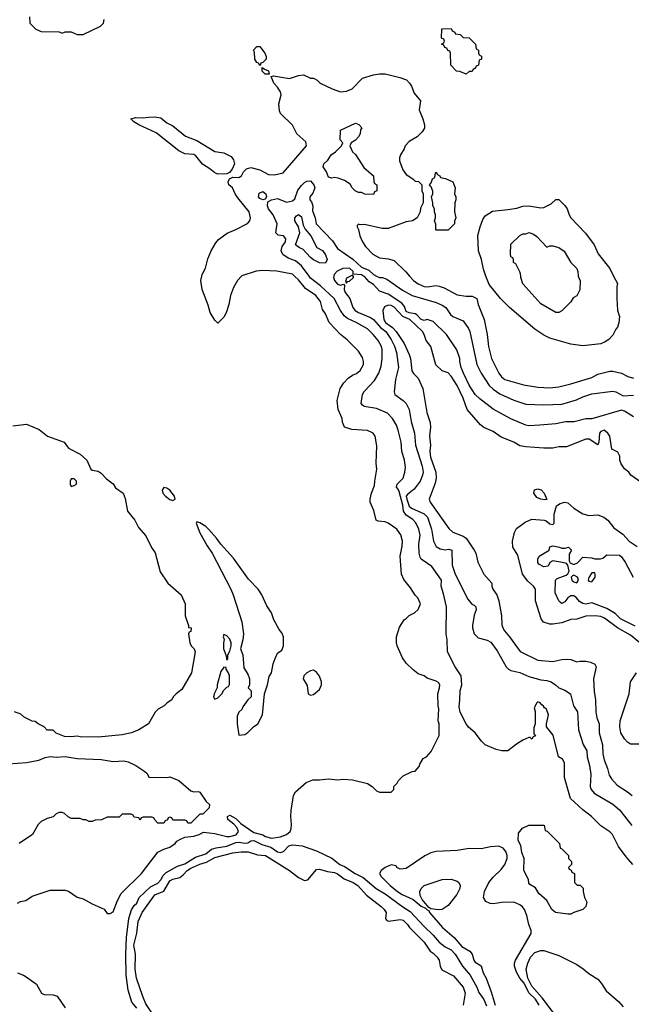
# Model space of a CAD drawing. Header units: inches. Extents: x 1793402 to 1900366, y 320852 to 470679.
# Tile 20 of 256: x 1833845 to 1837935, y 355136 to 361713. Entities that reach past the tile are written whole.
import ezdxf

# ---------------------------------------------------------------- set-up
doc = ezdxf.new("R2010")
doc.units = ezdxf.units.IN
doc.header["$MEASUREMENT"] = 0
doc.layers.add('B8335', color=7, linetype='Continuous')
doc.layers.add('B8336', color=7, linetype='Continuous')

msp = doc.modelspace()

# ---------------------------------------------------------------- linework, layer by layer
at = {"layer": 'B8335', "color": 4}
for points, elevation in [([(1833830, 355812), (1833850, 355822), (1833886, 355830), (1833930, 355858), (1834050, 355898), (1834150, 355898), (1834170.9, 355890.9), (1834230, 355851.3), (1834270, 355841), (1834330, 355806), (1834410, 355772), (1834430, 355742), (1834450, 355742), (1834470, 355754), (1834499, 355830), (1834523.2, 355876.8), (1834659, 356010), (1834768.9, 356151.1), (1834808.4, 356171.6), (1834850, 356184.7), (1834886, 356210), (1834895.3, 356224.7), (1834920.2, 356239.8), (1834950, 356252), (1835010, 356258), (1835046, 356270), (1835074.6, 356285.4), (1835150, 356276), (1835230, 356256.3), (1835250, 356256.4), (1835292.8, 356267.2), (1835307.6, 356290), (1835297, 356317), (1835278.3, 356338.3), (1835237.2, 356370), (1835235.3, 356390), (1835250, 356398.8), (1835290, 356378), (1835324.2, 356344.2), (1835410, 356282.8), (1835470, 356267.6), (1835490, 356256.9), (1835530, 356245.7), (1835590, 356254.4), (1835629.7, 356270.4), (1835653.2, 356290), (1835660.9, 356310), (1835663.2, 356336.8), (1835658, 356390), (1835659.5, 356430), (1835677.2, 356530), (1835690, 356556), (1835761.5, 356618.5), (1835805.6, 356634.4), (1835850, 356634.8), (1835910, 356642.8), (1835970, 356636), (1836010, 356638.8), (1836070, 356634.8), (1836170.8, 356610.8), (1836202, 356590), (1836230, 356562), (1836250, 356552), (1836330, 356554), (1836346, 356570), (1836346, 356590), (1836370, 356614), (1836378, 356630), (1836410, 356662), (1836470, 356692), (1836490, 356694), (1836516.4, 356723.6), (1836520.4, 356739.6), (1836543.1, 356776.9), (1836566, 356790), (1836596.4, 356823.6), (1836648.9, 356931.1), (1836649, 357010), (1836644, 357030), (1836648.7, 357110), (1836644, 357130), (1836641.2, 357210), (1836653.2, 357250), (1836654, 357270), (1836644.7, 357284.7), (1836630, 357295.3), (1836570, 357315.3), (1836549.1, 357329.1), (1836510, 357344), (1836475.3, 357370), (1836430, 357415.3), (1836404, 357450), (1836369, 357530), (1836364, 357550), (1836364, 357590), (1836385.2, 357654.8), (1836415.3, 357704.7), (1836430, 357712), (1836450, 357732), (1836486, 357750), (1836510, 357774), (1836526, 357810), (1836508, 357850), (1836488.9, 357868.9), (1836458, 357918), (1836412.9, 357972.9), (1836397.2, 358010), (1836389.2, 358130), (1836403.1, 358196.9), (1836404, 358230), (1836392.9, 358272.9), (1836368, 358310), (1836308.7, 358350), (1836290, 358358), (1836243.2, 358363.2), (1836229.3, 358369.3), (1836213.4, 358433.4), (1836188, 358490), (1836188, 358510), (1836198, 358550), (1836218, 358602), (1836219, 358630), (1836234, 358710), (1836229, 358750), (1836233.6, 358866.4), (1836222, 358930), (1836208, 358950), (1836170, 358968.7), (1836065.4, 358974.6), (1836018, 358990), (1836004.7, 359024.7), (1836002, 359050), (1835975.3, 359110), (1835969, 359170), (1835989, 359250), (1836012.9, 359287.1), (1836042, 359318), (1836070, 359338), (1836098, 359350), (1836122, 359370), (1836144, 359410), (1836144, 359430), (1836136.5, 359456.5), (1836110, 359498), (1836034.8, 359574.8), (1835989.5, 359609.5), (1835914, 359690), (1835890, 359748), (1835870, 359778), (1835856, 359830), (1835825.2, 359870), (1835757.1, 359917.1), (1835710, 359975.1), (1835683, 360000)], 216), ([(1835328.9, 360000), (1835301, 359970), (1835275.9, 359924.1), (1835254.8, 359870), (1835244.7, 359810), (1835225.4, 359754.6), (1835210, 359726), (1835170, 359686), (1835150, 359706), (1835118, 359758), (1835105.6, 359805.6), (1835065.2, 359910), (1835057.2, 359970), (1835063.2, 360000)], 216), ([(1837945.2, 356070), (1837900.1, 356120.1), (1837849.4, 356189.4), (1837808.7, 356270), (1837790, 356288.7), (1837730, 356328), (1837668, 356390), (1837610, 356435.3), (1837529, 356510), (1837488.7, 356650), (1837488.7, 356750), (1837474, 356774), (1837448.7, 356790), (1837412.9, 356932.9), (1837368.4, 356988.4), (1837368, 357010), (1837382, 357070), (1837368.4, 357108.4), (1837355.3, 357115.3), (1837348.4, 357128.4), (1837335.3, 357135.3), (1837326, 357150), (1837310, 357155.3), (1837302, 357150), (1837284.7, 357115.3), (1837291.3, 357091.3), (1837291.3, 357008.7), (1837283.6, 356983.6), (1837282, 356942), (1837294, 356930), (1837278, 356922), (1837270, 356906), (1837258, 356918), (1837250, 356918), (1837210, 356901.2), (1837166.2, 356873.8), (1837110, 356829), (1837070, 356829.3), (1837030, 356837.2), (1836958, 356870), (1836933.6, 356893.6), (1836890, 356948.7), (1836846.8, 356986.8), (1836830, 357008.7), (1836790, 357088), (1836783.2, 357123.2), (1836789.2, 357170), (1836789.3, 357230.7), (1836802, 357270), (1836798, 357330), (1836757.2, 357390), (1836705.2, 357490), (1836704, 357570), (1836697.2, 357610), (1836698, 357790), (1836678.9, 357878.9), (1836662.7, 357930), (1836666.6, 357970), (1836600.2, 358060.2), (1836530, 358109.2), (1836522.5, 358122.5), (1836516, 358150), (1836515.1, 358210), (1836522.9, 358270), (1836514, 358310), (1836492.9, 358352.9), (1836473.6, 358373.6), (1836430, 358404.2), (1836412.6, 358430), (1836407.9, 358470), (1836382.4, 358562.4), (1836376.6, 358576.6), (1836363.7, 358590), (1836369, 358610), (1836409.2, 358650), (1836421.2, 358690), (1836424, 358724), (1836417.2, 358770), (1836401.2, 358830), (1836395.1, 358890), (1836376, 358970), (1836364.1, 359004.1), (1836337.2, 359050), (1836304.1, 359084.1), (1836230, 359115.1), (1836149.4, 359129.4), (1836137.2, 359137.2), (1836129.3, 359150), (1836137.2, 359210), (1836149.2, 359230), (1836217.6, 359302.4), (1836247.2, 359352.8), (1836261.5, 359398.5), (1836269.4, 359450), (1836269.4, 359509.4), (1836263.7, 359530), (1836242.7, 359570), (1836209.4, 359610), (1836170, 359647), (1836096, 359690), (1836036.4, 359716.4), (1836014.6, 359734.6), (1835989.6, 359770), (1835947, 359850), (1835856, 359936), (1835790, 359986.6), (1835780.3, 360000)], 212), ([(1835946, 360000), (1835944, 359990), (1835949.2, 359970), (1835970, 359945.2), (1835990, 359939), (1836010, 359946), (1836016.4, 359936.4), (1836015.1, 359910), (1836020.9, 359890), (1836053.2, 359850), (1836073.2, 359790), (1836089.2, 359770), (1836110, 359756), (1836190, 359722.7), (1836210, 359709.4), (1836257, 359657), (1836294.5, 359630), (1836330, 359577.2), (1836351.3, 359531.3), (1836364.2, 359490), (1836377.6, 359390), (1836358, 359310), (1836350, 359226), (1836354, 359210), (1836409.6, 359169.6), (1836429.6, 359149.6), (1836449.5, 359110), (1836462.9, 359030), (1836485.1, 358950), (1836491.8, 358870), (1836535.6, 358730), (1836542, 358690), (1836539.5, 358670), (1836523.7, 358630), (1836482, 358578), (1836437.6, 358542.4), (1836429.8, 358530), (1836433, 358510), (1836450, 358462.9), (1836464.5, 358450), (1836550, 358411.5), (1836571.8, 358390), (1836598.4, 358310), (1836612.3, 358230), (1836630, 358194), (1836657.5, 358177.5), (1836690, 358172.3), (1836715.1, 358175.1), (1836735.3, 358170), (1836737.2, 358070), (1836757.2, 358010), (1836841.5, 357841.5), (1836869.2, 357809.2), (1836883.1, 357803.1), (1836895.3, 357790), (1836898, 357770), (1836884.7, 357735.3), (1836873.6, 357666.4), (1836873.2, 357650), (1836884, 357610), (1836910, 357584), (1836970, 357569), (1836994.8, 357554.8), (1837037.5, 357497.5), (1837097.2, 357390), (1837114.2, 357374.2), (1837130, 357366), (1837190, 357352.3), (1837250, 357326.6), (1837330, 357303.7), (1837370, 357299.3), (1837398, 357290), (1837428.7, 357270), (1837449.1, 357249.1), (1837490, 357234), (1837528.7, 357210), (1837548.7, 357130), (1837574, 357090), (1837582, 356970), (1837612.1, 356872.1), (1837638, 356830), (1837639.5, 356790), (1837655.1, 356730), (1837663.7, 356670), (1837659.3, 356590), (1837665.2, 356570), (1837685.4, 356545.4), (1837810, 356473.2), (1837854.8, 356434.8), (1837937.2, 356330)], 208), ([(1836058, 360000), (1836030, 359986), (1836023.6, 359963.6), (1836030, 359954), (1836036.4, 359963.6), (1836050, 359966), (1836078, 359990), (1836078, 359998), (1836076, 360000)], 208), ([(1837950, 359061), (1837890, 359098.8), (1837870, 359104), (1837670, 359046.8), (1837630, 359046), (1837552.9, 359027.1), (1837493.6, 359026.4), (1837430, 359014), (1837323.5, 359003.5), (1837250, 359000.7), (1837230, 359004), (1837130, 359047.3), (1837010.5, 359110.5), (1836920.9, 359180.9), (1836890.3, 359210.4), (1836850, 359271), (1836812.1, 359352.1), (1836798, 359390), (1836788, 359430), (1836787.7, 359450), (1836768.1, 359508.1), (1836698.8, 359610), (1836610, 359696), (1836570, 359711), (1836550, 359704.7), (1836530, 359711.3), (1836501.6, 359741.6), (1836488.8, 359748.8), (1836450, 359755.8), (1836430, 359764.4), (1836418, 359798), (1836399.6, 359819.6), (1836310, 359880.3), (1836250, 359898.9), (1836210, 359943.7), (1836181.6, 359961.6), (1836150, 359997.1), (1836144.5, 360000)], 208), ([(1836231.5, 360000), (1836250, 359991), (1836270.9, 359990.9), (1836299.8, 359979.8), (1836405.5, 359905.5), (1836470, 359870.4), (1836630, 359824.9), (1836670, 359805.5), (1836694, 359790), (1836724.7, 359744.7), (1836741, 359730), (1836810, 359701), (1836846, 359650), (1836854.8, 359630), (1836902, 359410), (1836930, 359351), (1836984, 359270), (1837010, 359244), (1837054.6, 359214.6), (1837150, 359170.8), (1837230, 359144), (1837350, 359140.7), (1837470, 359144.9), (1837567.2, 359172.8), (1837610, 359194), (1837670, 359213.4), (1837810, 359231), (1837830, 359226), (1837880.5, 359200.5), (1837950, 359205.5)], 212), ([(1836452.6, 360000), (1836478.8, 359970), (1836510, 359947.7), (1836550, 359930.6), (1836570, 359928.2), (1836630, 359936.3), (1836650, 359934), (1836682.5, 359922.5), (1836770, 359876), (1836830, 359866.8), (1836870, 359866), (1836902, 359850), (1836910.8, 359810), (1836950.7, 359710), (1836970.5, 359610), (1836979.1, 359530), (1836999.1, 359450), (1837050, 359350.8), (1837067.2, 359327.2), (1837090, 359310.6), (1837212.8, 359272.8), (1837310, 359259.1), (1837390, 359254), (1837450, 359260.7), (1837530, 359280.7), (1837670, 359322.8), (1837710, 359346), (1837790, 359366), (1837810, 359366), (1837868.9, 359351.1), (1837912, 359330), (1837950, 359317.3)], 216), ([(1837816.5, 360000), (1837842, 359950), (1837838, 359930), (1837838, 359850), (1837842.8, 359770), (1837856, 359730), (1837851.1, 359688.9), (1837842, 359658), (1837830, 359646), (1837810, 359606), (1837783.6, 359576.4), (1837759.8, 359560.2), (1837730, 359548.7), (1837610, 359535.3), (1837530, 359546), (1837390, 359586), (1837350, 359606.6), (1837290, 359646.6), (1837121.2, 359790), (1837059, 359850), (1836983.6, 359943.6), (1836962.7, 360000)], 216), ([(1837579.6, 360000), (1837579.6, 359999.6), (1837591.6, 359968.4), (1837591.1, 359908.9), (1837571.3, 359868.7), (1837545.4, 359854.6), (1837531.1, 359828.9), (1837470, 359768), (1837450, 359758), (1837430, 359758), (1837330, 359815.3), (1837210, 359948), (1837195.3, 359990), (1837195, 360000)], 212), ([(1838036.8, 358596.8), (1837930.9, 358670.9), (1837918, 358690), (1837890, 358712), (1837866.4, 358746.4), (1837858, 358770), (1837856.9, 358796.9), (1837843.6, 358823.6), (1837803.6, 358843.6), (1837791, 358930), (1837778, 358950), (1837752, 358970), (1837730, 358962), (1837722, 358950), (1837718, 358890), (1837710, 358874), (1837652, 358910), (1837630, 358910.7), (1837500.4, 358859.6), (1837450, 358858.8), (1837409.3, 358850.7), (1837350, 358850.7), (1837230, 358858.8), (1837190, 358866), (1837150, 358890.8), (1837065.2, 358925.2), (1837010, 358962.8), (1836948.1, 358988.1), (1836926, 359006), (1836837.3, 359110), (1836810, 359184.7), (1836770.5, 359270), (1836730, 359330.8), (1836710, 359354.8), (1836670, 359368.4), (1836627.1, 359407.1), (1836595.2, 359530), (1836562.7, 359570), (1836550.3, 359610), (1836538.9, 359630), (1836453.7, 359710), (1836407.2, 359730), (1836350, 359792.2), (1836330, 359804.9), (1836310, 359806.4), (1836284.6, 359795.4), (1836273.3, 359770), (1836280.4, 359710), (1836291.3, 359690), (1836336.9, 359656.9), (1836361.5, 359630), (1836416, 359550), (1836450, 359477.2), (1836458, 359450), (1836468.1, 359368.1), (1836478.4, 359350), (1836510, 359319.5), (1836541.5, 359250), (1836566.6, 359090), (1836590, 359022), (1836591.8, 358990), (1836584.7, 358930), (1836592, 358870), (1836587, 358830), (1836592, 358790), (1836627.3, 358690), (1836629.6, 358650), (1836623.3, 358616.7), (1836584, 358510), (1836589, 358490), (1836714.5, 358314.5), (1836742, 358290), (1836810, 358262), (1836829.7, 358249.6), (1836884, 358170), (1836895.3, 358150), (1836908.7, 358090), (1836949, 358010), (1837002, 357950), (1837001.2, 357930), (1837009.2, 357910), (1837036, 357870), (1837049.3, 357830), (1837066, 357730), (1837069.2, 357670), (1837076, 357650), (1837086, 357630), (1837120.9, 357590), (1837192, 357492), (1837310, 357435.1), (1837410, 357425.2), (1837470, 357439.3), (1837510, 357441.2), (1837530, 357439), (1837570, 357424), (1837590, 357429), (1837631.1, 357428.9), (1837662, 357422), (1837690, 357408), (1837699, 357390), (1837681.2, 357310), (1837686.3, 357226.3), (1837696, 357170), (1837698, 357090), (1837703.7, 357050), (1837719.5, 357010), (1837720.5, 356950), (1837742.7, 356870), (1837745.2, 356810), (1837752.7, 356770), (1837776, 356710), (1837787.2, 356667.2), (1837802.5, 356642.5), (1837839.5, 356599.5), (1837910, 356556), (1837939.3, 356530)], 204), ([(1833800.7, 359000.7), (1833890, 359010.6), (1833975.9, 358975.9), (1834030.6, 358930.6), (1834142, 358890), (1834172, 358850), (1834250, 358811.3), (1834294, 358770), (1834322, 358710), (1834330, 358704.7), (1834370, 358698), (1834390, 358684.7), (1834426.8, 358646.8), (1834470, 358612), (1834486.8, 358586.8), (1834538, 358550), (1834550, 358514), (1834566.8, 358430), (1834616, 358370), (1834640.5, 358320.5), (1834690, 358264.7), (1834726.4, 358186.4), (1834750.6, 358150.6), (1834784.4, 358024.4), (1834836, 357950), (1834924.7, 357870), (1834951.3, 357810), (1834951.3, 357730), (1834974, 357666), (1834974, 357654), (1834992, 357650), (1834990, 357626), (1834978, 357622), (1834974, 357610), (1834982, 357550), (1834992, 357530), (1835012, 357510), (1835018, 357490), (1834994.8, 357350), (1834930, 357238), (1834891, 357209), (1834872, 357190), (1834862, 357170), (1834832, 357150), (1834812, 357130), (1834771.6, 357108.4), (1834751.6, 357088.4), (1834706, 357010), (1834641, 356970), (1834592, 356950), (1834530, 356935.1), (1834370, 356921.2), (1834250, 356922), (1834230, 356928), (1834190, 356922), (1834144.7, 356924.7), (1834090, 356948), (1834070, 356968), (1834030, 356968), (1834008.4, 356988.4), (1833968.4, 357008.4), (1833950, 357026), (1833930, 357028), (1833874.6, 357054.6), (1833853.6, 357073.6), (1833810, 357088.7)], 216), ([(1837992, 357550), (1837930, 357602), (1837842.7, 357650), (1837754.6, 357714.6), (1837730, 357725.6), (1837690, 357731.5), (1837630.4, 357729.6), (1837570, 357709.4), (1837530, 357706), (1837470, 357684.5), (1837410, 357674.5), (1837390, 357674.5), (1837347.8, 357687.8), (1837331.8, 357711.8), (1837295.1, 357830), (1837295.1, 357910), (1837281.2, 357930), (1837242, 357962), (1837207, 358010), (1837176.6, 358136.6), (1837142.7, 358190), (1837139.6, 358230), (1837152.7, 358287.3), (1837166.3, 358313.7), (1837224.1, 358355.9), (1837270, 358377.1), (1837350.9, 358370.9), (1837366.4, 358366.4), (1837390, 358344.7), (1837410, 358342), (1837418, 358350), (1837419, 358410), (1837434.6, 358465.4), (1837458, 358482), (1837490.7, 358490.7), (1837510, 358484.7), (1837550.8, 358450.8), (1837610, 358411.3), (1837650, 358402), (1837710, 358406), (1837750, 358391), (1837778, 358370), (1837818, 358318), (1837877.1, 358277.1), (1837921, 358230), (1837973, 358193)], 196), ([(1837961.1, 357661.1), (1837862.7, 357710), (1837826, 357746), (1837770, 357780.7), (1837670, 357818), (1837630, 357809.6), (1837610, 357813.2), (1837587.2, 357827.2), (1837568.7, 357850), (1837550, 357864), (1837530, 357864), (1837511.3, 357850), (1837490, 357824), (1837470, 357814), (1837460.2, 357820.2), (1837449, 357830), (1837424.7, 357884.7), (1837428.7, 357970), (1837439, 357981), (1837498.6, 358001.4), (1837509.3, 358010.7), (1837519, 358030), (1837509.3, 358069.3), (1837500.4, 358080.4), (1837485.6, 358085.6), (1837410, 358098), (1837390, 358086), (1837378, 358062), (1837350, 358058), (1837316.4, 358076.4), (1837310, 358086), (1837308.7, 358110), (1837318, 358130), (1837386, 358170), (1837388.9, 358191.1), (1837410, 358198), (1837454, 358190), (1837470, 358182), (1837490, 358182), (1837514, 358190), (1837534, 358170), (1837518, 358142), (1837518, 358098), (1837524.7, 358084.7), (1837550, 358074.8), (1837574.2, 358085.8), (1837610, 358122), (1837670, 358118), (1837691.1, 358111.1), (1837728.9, 358111.1), (1837743.1, 358116.9), (1837770, 358138), (1837855.9, 358135.9), (1837870, 358126), (1837894, 358090), (1837946.8, 357990)], 192), ([(1837990, 356872.8), (1837930, 356874.7), (1837910, 356887.8), (1837889.6, 356910), (1837864, 356950), (1837856.9, 356990), (1837861.1, 357030), (1837920.9, 357210), (1837929.6, 357290), (1837969.6, 357350.4)], 196), ([(1833770, 356742), (1833890, 356751.3), (1833973.6, 356766.4), (1834016.5, 356783.5), (1834050, 356790.8), (1834090, 356786), (1834150, 356790.8), (1834230, 356778), (1834390, 356770.7), (1834470, 356757.3), (1834542, 356762), (1834570, 356756), (1834622, 356730), (1834682, 356690), (1834696.9, 356676.9), (1834710, 356654), (1834832, 356652), (1834850, 356656), (1834910, 356631), (1834990, 356562), (1835010, 356556), (1835038, 356558), (1835050, 356554), (1835091.6, 356491.6), (1835114, 356470), (1835112, 356448), (1835070, 356406), (1835050, 356406), (1834990, 356346), (1834970, 356346), (1834962, 356362), (1834950, 356366), (1834870, 356366), (1834862, 356382), (1834850, 356386), (1834838, 356382), (1834832.7, 356367.3), (1834818, 356362), (1834810, 356346), (1834770, 356346), (1834746, 356370), (1834742, 356382), (1834730, 356386), (1834670, 356386), (1834658, 356382), (1834650, 356366), (1834642, 356382), (1834610, 356386), (1834602, 356402), (1834590, 356406), (1834530, 356406), (1834510, 356386), (1834430, 356386), (1834392, 356368), (1834350, 356366), (1834330, 356358), (1834310, 356358), (1834287.3, 356367.3), (1834270, 356368), (1834250, 356378), (1834190, 356378), (1834170, 356388), (1834146, 356410), (1834130, 356418), (1834110, 356418), (1834090, 356408), (1834070, 356388.7), (1834030, 356378), (1833990, 356358), (1833970, 356338), (1833930.7, 356269.3), (1833842, 356210)], 216), ([(1834629.6, 355110), (1834595.1, 355150), (1834571.3, 355230), (1834557.7, 355330), (1834554.5, 355470), (1834558.9, 355581.1), (1834574.7, 355710), (1834593.3, 355766.7), (1834610, 355796), (1834629.3, 355810.7), (1834645.2, 355850), (1834719.3, 355920.7), (1834770, 355944.9), (1834790, 355967.7), (1834803.8, 355996.2), (1834824.7, 356015.3), (1834901.1, 356058.9), (1834950, 356073.4), (1835021.8, 356118.2), (1835090, 356142), (1835128.4, 356171.6), (1835158.5, 356181.5), (1835230, 356192.8), (1835290, 356216.1), (1835310, 356219.6), (1835350, 356212.4), (1835370, 356214.9), (1835390, 356228.2), (1835410, 356230.4), (1835464.4, 356204.4), (1835525.4, 356185.4), (1835570, 356153.4), (1835590, 356150.5), (1835610, 356157.3), (1835645.7, 356194.3), (1835670, 356201.3), (1835733.5, 356193.5), (1835830, 356160.5), (1835932.3, 356112.3), (1835986.8, 356070), (1836017, 356057), (1836087.3, 356010), (1836142.3, 355982.3), (1836229, 355909), (1836290, 355874.4), (1836406.4, 355786.4), (1836455.1, 355755.1), (1836550, 355654.8), (1836610, 355598.8), (1836650, 355551), (1836690, 355518.8), (1836730, 355499.1), (1836758, 355470), (1836806.7, 355390), (1836857.6, 355330), (1836902, 355250), (1836915.8, 355215.8), (1836948.6, 355168.6), (1836965.7, 355125.7)], 212), ([(1834732.6, 355072.6), (1834690, 355139), (1834668.2, 355188.2), (1834627.6, 355310), (1834618.4, 355370), (1834620.9, 355470), (1834609.7, 355530), (1834629.6, 355610.4), (1834638, 355690), (1834663.6, 355750), (1834750, 355867.7), (1834810, 355892.7), (1834850, 355960.4), (1834870, 355971.7), (1834916.4, 355983.6), (1834939.3, 356000.7), (1834965.1, 356030), (1834990, 356044.9), (1835050, 356072), (1835093.9, 356086.1), (1835150, 356117.1), (1835270, 356147.7), (1835326.5, 356153.5), (1835373.4, 356153.4), (1835434.4, 356134.4), (1835490, 356130.4), (1835650, 356030.6), (1835710, 355982), (1835750, 355962.8), (1835772.9, 355967.1), (1835830, 356036.3), (1835850, 356038), (1835902.6, 356022.6), (1835950, 356015.8), (1835970, 356007.7), (1836015.1, 355975.1), (1836074.8, 355950), (1836106.8, 355930), (1836164.6, 355864.6), (1836262.8, 355790), (1836282.8, 355770), (1836294.8, 355750), (1836291.3, 355710), (1836298, 355698), (1836311.3, 355691.3), (1836390, 355702.8), (1836410, 355698.8), (1836438.8, 355670), (1836450.8, 355650), (1836550.4, 355550), (1836590, 355490.7), (1836610, 355478), (1836637.1, 355450), (1836650.5, 355430), (1836656, 355390), (1836667.1, 355367.1), (1836746, 355326), (1836810.2, 355250.2), (1836824.4, 355210), (1836810.7, 355130.7)], 208), ([(1837319.2, 355130), (1837293.5, 355170), (1837250, 355212.8), (1837217.6, 355277.6), (1837188.5, 355310), (1837167.1, 355350), (1837154.7, 355390), (1837153.6, 355410), (1837159.6, 355430), (1837266, 355610), (1837265.2, 355630), (1837248.7, 355670), (1837237.2, 355730), (1837220.9, 355770), (1837207.7, 355787.7), (1837190, 355800.9), (1837150, 355818.4), (1837070, 355817), (1837010, 355806), (1836990, 355809.3), (1836962.9, 355822.9), (1836946.6, 355850), (1836952.3, 355890), (1836982, 355950), (1837010, 355984.9), (1837064.1, 356035.9), (1837089.8, 356070.2), (1837103.5, 356110), (1837104.7, 356130), (1837096.4, 356156.4), (1837078, 356178), (1837050, 356191.6), (1836992.9, 356187.1), (1836930, 356175.1), (1836850, 356176.3), (1836770, 356162.4), (1836630, 356157.2), (1836593.2, 356146.8), (1836553.4, 356126.6), (1836430, 356044), (1836390, 356038), (1836366, 356050), (1836362, 356062), (1836330, 356068), (1836290, 356049), (1836262.8, 356030), (1836251, 356010), (1836262.8, 355990), (1836322, 355930), (1836370.7, 355890), (1836402.8, 355870), (1836476.3, 355836.3), (1836530, 355791.3), (1836558.8, 355778.8), (1836570, 355766), (1836582, 355762), (1836586, 355750), (1836673, 355650), (1836750, 355581.3), (1836802, 355522), (1836855.5, 355490), (1836870.6, 355470), (1836881, 355430), (1836890, 355418), (1836930, 355393.4), (1836945.2, 355345.3), (1836964.9, 355310), (1836998.2, 355218.2), (1837024.2, 355130)], 216), ([(1837470, 355006), (1837338.5, 355178.5), (1837270, 355257), (1837243.5, 355310), (1837232, 355370), (1837242, 355410), (1837260.9, 355450), (1837290, 355482.8), (1837330, 355494.8), (1837350, 355494.8), (1837450, 355461), (1837570, 355401), (1837612.8, 355372.8), (1837650, 355341), (1837710, 355304.7), (1837735.2, 355275.2), (1837766.6, 355226.6), (1837850, 355154.8), (1837879.3, 355119.3)], 212), ([(1833830, 355346), (1833870.7, 355330.7), (1833895.3, 355315.3), (1833958, 355270), (1833992, 355210), (1834010, 355201), (1834070, 355198.8), (1834096, 355190), (1834150, 355111.3)], 212)]:
    msp.add_lwpolyline(points, dxfattribs=dict(at, elevation=elevation))
for points, elevation in [([(1834210, 358646), (1834190, 358646), (1834182, 358630), (1834182, 358610), (1834190, 358594), (1834210, 358602), (1834226, 358610), (1834226, 358630)], 216), ([(1834810, 358589), (1834797.3, 358570), (1834803, 358550), (1834820.7, 358530), (1834850, 358508.2), (1834870, 358500.7), (1834884, 358510), (1834880.9, 358530), (1834849.2, 358570), (1834830, 358583.7)], 224), ([(1837354.8, 358505.2), (1837330.7, 358509.3), (1837302, 358522), (1837282, 358550), (1837288.3, 358571.7), (1837310, 358579.3), (1837331.5, 358571.6), (1837353, 358550), (1837370, 358508)], 196), ([(1835030, 358358), (1835024.7, 358350), (1835050, 358286), (1835099, 358199), (1835133, 358150), (1835256.3, 357910), (1835273, 357870), (1835330.4, 357690.4), (1835342.8, 357610), (1835338, 357570), (1835322.8, 357510), (1835338, 357470), (1835343.5, 357383.5), (1835370, 357342), (1835381, 357310), (1835382, 357270), (1835374, 357250), (1835392, 357230), (1835394, 357210), (1835392, 357190), (1835370.8, 357169.2), (1835336.9, 357123.1), (1835330, 357106), (1835311.6, 357088.4), (1835299.6, 357060.4), (1835298.8, 357010), (1835310, 356934), (1835350, 356938.8), (1835370, 356951), (1835408.7, 356990), (1835438, 357010), (1835469.2, 357070), (1835482, 357210), (1835502, 357270), (1835513.6, 357326.4), (1835529.3, 357350.7), (1835541.2, 357410), (1835553.6, 357446.4), (1835570, 357482), (1835599, 357501), (1835608.9, 357531.1), (1835608.7, 357590), (1835598, 357618), (1835580.2, 357640.2), (1835544.8, 357704.8), (1835529.2, 357750), (1835498, 357798), (1835464.5, 357870), (1835439.5, 357910), (1835374.9, 357974.9), (1835275.5, 358115.5), (1835189.7, 358209.7), (1835160.7, 358250), (1835110, 358306.6), (1835090, 358326.6), (1835050, 358352.7)], 224), ([(1837550, 358002), (1837541, 357999), (1837532, 357990), (1837538, 357970), (1837550, 357958), (1837570, 357952), (1837582, 357970), (1837575.3, 357990)], 192), ([(1837690, 358018), (1837670, 358018), (1837650, 357986), (1837646, 357970), (1837650, 357962), (1837670, 357958), (1837693.2, 357990), (1837694, 358010)], 192), ([(1835210, 357606), (1835206, 357590), (1835212, 357572), (1835207.3, 357550), (1835207.3, 357510), (1835224.7, 357470), (1835230, 357434), (1835236.4, 357443.6), (1835238, 357470), (1835250, 357494), (1835259, 357530), (1835259, 357550), (1835250, 357575.3), (1835230, 357598)], 224), ([(1835210, 357388), (1835190, 357358), (1835166, 357270), (1835164.7, 357250), (1835144.7, 357210), (1835142, 357190), (1835150, 357174), (1835170, 357182), (1835198, 357210), (1835210, 357234), (1835230, 357254), (1835242, 357258), (1835247.3, 357272.7), (1835248.7, 357330), (1835242, 357350), (1835226, 357374), (1835226, 357386)], 224), ([(1835810, 357368.7), (1835790, 357364), (1835764.7, 357350), (1835746, 357330), (1835741, 357310), (1835766.4, 357266.4), (1835774, 357210), (1835790, 357202), (1835810, 357204.7), (1835850, 357238), (1835864, 357270), (1835864, 357290), (1835850, 357328), (1835830, 357355.3)], 224), ([(1837510, 355738), (1837428, 355750), (1837404, 355770), (1837369.1, 355829.1), (1837316.4, 355876.4), (1837294.6, 355914.6), (1837256.4, 355936.4), (1837250, 355946), (1837248, 355970), (1837215.3, 356030), (1837218, 356110), (1837202, 356150), (1837196.4, 356196.4), (1837178, 356230), (1837180.4, 356279.6), (1837207.3, 356312.7), (1837250, 356332), (1837352.7, 356332.7), (1837358, 356298), (1837372.7, 356292.7), (1837454, 356210), (1837458, 356178), (1837470, 356174), (1837514, 356130), (1837514, 356110), (1837534, 356090), (1837534, 356070), (1837514, 356050), (1837518, 356038), (1837532.7, 356032.7), (1837538, 356018), (1837554, 356010), (1837554, 355950), (1837572.7, 355932.7), (1837591.6, 355931.6), (1837611.6, 355911.6), (1837612, 355890), (1837622, 355850), (1837638, 355818), (1837631.3, 355790), (1837610, 355768.7), (1837550, 355748.7), (1837530, 355738)], 212), ([(1836646, 355766), (1836594.6, 355774.6), (1836582, 355782), (1836536.5, 355836.5), (1836523.2, 355863.2), (1836521.2, 355890), (1836529.2, 355910), (1836549.6, 355930.4), (1836670, 355970.3), (1836730, 355971.8), (1836770, 355959.1), (1836780.7, 355950), (1836790.6, 355930), (1836787.7, 355910), (1836768, 355870), (1836710, 355795.1), (1836670, 355769.3)], 216)]:
    msp.add_lwpolyline(points, close=True, dxfattribs=dict(at, elevation=elevation))
at = {"layer": 'B8336', "color": 4}
for points, elevation in [([(1833911.6, 361731.6), (1833914, 361690), (1833954, 361650), (1833990, 361634), (1834110, 361632), (1834130, 361622), (1834150, 361632), (1834190, 361632), (1834230, 361614), (1834270, 361614), (1834386, 361670), (1834406, 361690), (1834410, 361714)], 224), ([(1835063.2, 360000), (1835065.2, 360010), (1835086.8, 360053.2), (1835104.1, 360115.9), (1835125.2, 360170), (1835157.5, 360222.5), (1835175.5, 360244.5), (1835232.5, 360287.5), (1835290, 360310.8), (1835369.3, 360350.7), (1835384, 360370), (1835389, 360390), (1835379.3, 360430), (1835303.3, 360523.3), (1835286, 360550), (1835269.2, 360589.2), (1835244, 360610), (1835239, 360630), (1835249, 360651), (1835270, 360661), (1835310, 360658.8), (1835317.5, 360662.5), (1835328.7, 360670), (1835342.7, 360697.3), (1835362.7, 360717.3), (1835390, 360726), (1835450, 360710.7), (1835510, 360679.1), (1835550, 360676.3), (1835608, 360690), (1835762, 360870), (1835758, 360898), (1835698, 360950), (1835668.4, 361008.4), (1835590, 361086), (1835583.1, 361103.1), (1835578, 361150), (1835594, 361210), (1835589, 361230), (1835570, 361262), (1835544, 361290), (1835527.3, 361332.7), (1835543.1, 361336.9), (1835650, 361320.7), (1835710, 361341), (1835743.6, 361343.6), (1835790, 361322), (1835810, 361322), (1835834, 361310), (1835854, 361290), (1835934, 361250), (1835990, 361231.3), (1836030, 361236), (1836068.9, 361251.1), (1836138, 361322), (1836210, 361344.7), (1836250, 361351.3), (1836290, 361351.3), (1836386.4, 361326.4), (1836430.7, 361310.7), (1836452, 361290), (1836464.7, 361270), (1836482, 361222), (1836524.7, 361170), (1836516, 361110), (1836541, 361050), (1836551, 361010), (1836551.3, 360988.7), (1836536.9, 360963.1), (1836502, 360930), (1836450, 360899), (1836422.8, 360870), (1836416, 360850), (1836391, 360810), (1836384.7, 360790), (1836384.7, 360770), (1836406.8, 360710), (1836430, 360678), (1836474, 360650), (1836490, 360634), (1836511.6, 360631.6), (1836534, 360610), (1836534, 360570), (1836542, 360550), (1836542, 360490), (1836526, 360454), (1836522, 360430), (1836502, 360390), (1836471.6, 360368.4), (1836430, 360362), (1836310, 360317.2), (1836270, 360317.2), (1836150, 360344), (1836122, 360342), (1836110, 360346), (1836102, 360338), (1836102, 360330), (1836111.3, 360311.3), (1836118.8, 360270), (1836137.3, 360230), (1836158.5, 360198.5), (1836206.6, 360146.6), (1836250, 360122), (1836310, 360116.3), (1836350, 360104), (1836428.1, 360028.1), (1836452.6, 360000)], 216), ([(1835780.3, 360000), (1835729.7, 360069.7), (1835690, 360101.2), (1835640.1, 360120.1), (1835604.4, 360144.4), (1835592.8, 360170), (1835601.4, 360198.6), (1835621.6, 360230), (1835625.2, 360250), (1835610, 360269), (1835573.6, 360273.6), (1835559, 360290), (1835566, 360350), (1835539.3, 360410), (1835509.4, 360450), (1835502.7, 360470), (1835504.7, 360495.3), (1835529.3, 360510.7), (1835570, 360518), (1835630, 360494), (1835670, 360502), (1835684.8, 360515.2), (1835705.6, 360574.4), (1835730, 360606), (1835750, 360626), (1835766, 360634), (1835790, 360636), (1835811, 360610), (1835818, 360590), (1835805.4, 360554.6), (1835784.7, 360530), (1835786, 360510), (1835796, 360496), (1835804.7, 360470), (1835803.5, 360436.5), (1835820.7, 360390), (1835828, 360350), (1835936.5, 360236.5), (1835970, 360185.5), (1836073.2, 360113.2), (1836130, 360060.3), (1836179.2, 360039.2), (1836211, 360010), (1836231.5, 360000)], 212), ([(1836962.7, 360000), (1836945.8, 360045.8), (1836932.3, 360110), (1836912.7, 360170), (1836909.3, 360270.7), (1836924, 360330), (1836942, 360378), (1836957.2, 360402.8), (1837006, 360434), (1837110, 360444), (1837170, 360454), (1837210, 360467.3), (1837250, 360470.6), (1837330, 360457.3), (1837350, 360458.8), (1837398, 360482), (1837430, 360512), (1837450, 360512), (1837491.1, 360471.1), (1837504.7, 360450), (1837518, 360410), (1837531.3, 360390), (1837627.5, 360287.5), (1837686, 360210), (1837712, 360150), (1837790.7, 360050.7), (1837816.5, 360000)], 216), ([(1837195, 360000), (1837194.6, 360014.6), (1837188.9, 360028.9), (1837162, 360082), (1837146, 360090), (1837146, 360110), (1837142, 360122), (1837128.4, 360128.4), (1837126, 360150), (1837130, 360214), (1837188.4, 360271.6), (1837210, 360282), (1837230, 360282), (1837251.1, 360291.1), (1837279.6, 360279.6), (1837303.6, 360263.6), (1837370, 360194), (1837390, 360202), (1837410, 360202), (1837450, 360191.3), (1837486.4, 360166.4), (1837531.1, 360091.1), (1837571.3, 360050), (1837578, 360030), (1837579.6, 360000)], 212), ([(1835683, 360000), (1835670, 360012), (1835565.8, 360034.2), (1835470, 360038), (1835425.8, 360034.2), (1835330, 360001.2), (1835328.9, 360000)], 216), ([(1836144.5, 360000), (1836130, 360007.7), (1836074, 360014), (1836076, 360030), (1836050, 360053.4), (1836006, 360050), (1835967.3, 360032.7), (1835948.4, 360011.6), (1835946, 360000)], 208), ([(1836076, 360000), (1836070, 360006), (1836058, 360000)], 208)]:
    msp.add_lwpolyline(points, dxfattribs=dict(at, elevation=elevation))
for points, elevation in [([(1836830, 361348), (1836787.3, 361367.3), (1836766, 361370), (1836728.4, 361408.4), (1836726, 361490), (1836722, 361502), (1836707.3, 361507.3), (1836702, 361522), (1836687.3, 361527.3), (1836682, 361542), (1836666, 361550), (1836682, 361558), (1836686, 361570), (1836682, 361582), (1836666, 361590), (1836668.4, 361651.6), (1836730, 361654), (1836738, 361638), (1836754, 361630), (1836758, 361618), (1836790, 361614), (1836810, 361594), (1836851.3, 361591.3), (1836894, 361550), (1836898, 361518), (1836914, 361510), (1836914, 361490), (1836918, 361478), (1836934, 361470), (1836934, 361450), (1836918, 361442), (1836914, 361410), (1836898, 361402), (1836890, 361386), (1836878, 361382), (1836870, 361366), (1836850, 361366)], 216), ([(1835450, 361406), (1835442, 361422), (1835430, 361426), (1835418, 361450), (1835415.3, 361495.3), (1835408, 361510), (1835430, 361534), (1835450, 361534), (1835484.7, 361490), (1835492.7, 361467.3), (1835494, 361450), (1835470, 361426), (1835458, 361422), (1835454, 361406)], 216), ([(1835510, 361348), (1835486, 361350), (1835466, 361370), (1835466, 361394), (1835482, 361382), (1835510, 361372), (1835514, 361350)], 216), ([(1835170, 360680.7), (1835150, 360689.4), (1835117.4, 360717.4), (1835067.6, 360747.6), (1835023.5, 360803.5), (1835010, 360811.8), (1834950, 360817.4), (1834910, 360837.4), (1834758.2, 360958.2), (1834642, 361010), (1834608, 361030), (1834588, 361050), (1834621.5, 361058.5), (1834670, 361057.6), (1834710, 361062.4), (1834750, 361063.8), (1834790, 361057.1), (1834830, 361024), (1834870, 361003.8), (1834954, 360934), (1835030, 360906.4), (1835150, 360832.7), (1835210, 360823), (1835246.4, 360806.4), (1835258.8, 360798.8), (1835275.9, 360775.9), (1835280.7, 360750), (1835265.5, 360714.5), (1835247.3, 360692.7), (1835230, 360684)], 216), ([(1836210, 360546), (1836152.7, 360547.3), (1836130, 360558), (1836110, 360558), (1836089.1, 360569.1), (1836068, 360590), (1836054.6, 360614.6), (1836018, 360638), (1835974.6, 360654.6), (1835950, 360659), (1835930, 360655.3), (1835910, 360662), (1835896.2, 360696.2), (1835875.3, 360730), (1835878, 360750), (1835904.7, 360775.3), (1835928.7, 360810), (1835958, 360830), (1835998, 360870), (1836006, 360890), (1835988.7, 360910), (1835990, 360974), (1836090, 361022), (1836112.7, 361012.7), (1836132, 360990), (1836123.6, 360976.4), (1836122, 360950), (1836111.3, 360930), (1836090, 360908.7), (1836062, 360890), (1836052, 360870), (1836071.1, 360831.1), (1836090, 360812), (1836145.4, 360725.4), (1836211.3, 360670), (1836212.7, 360632.7), (1836218, 360618), (1836234, 360610), (1836234, 360570), (1836218, 360562)], 212), ([(1836630, 360306), (1836628, 360310), (1836627.3, 360347.3), (1836618, 360370), (1836626, 360390), (1836626, 360410), (1836618, 360430), (1836618, 360450), (1836608, 360470), (1836608, 360490), (1836598, 360530), (1836608, 360550), (1836607.3, 360567.3), (1836596.4, 360596.4), (1836586, 360610), (1836596.4, 360623.6), (1836606, 360650), (1836622, 360658), (1836626, 360690), (1836630, 360694), (1836638, 360678), (1836654, 360670), (1836658, 360658), (1836691.6, 360651.6), (1836742, 360630), (1836758, 360590), (1836752, 360550), (1836762, 360530), (1836762, 360510), (1836754, 360490), (1836752, 360430), (1836762, 360390), (1836752.7, 360367.3), (1836752, 360350), (1836710, 360308)], 216), ([(1835470, 360509.3), (1835450, 360519.3), (1835442, 360530), (1835445.9, 360554.1), (1835470, 360564.9), (1835490.3, 360550.4), (1835494.8, 360530), (1835486.4, 360513.6)], 212), ([(1835890, 360086), (1835850, 360088), (1835810, 360108.7), (1835790, 360124), (1835739.1, 360179.1), (1835715.3, 360190), (1835689.6, 360209.6), (1835719, 360290), (1835709.3, 360329.3), (1835685.2, 360370), (1835684, 360390), (1835696.5, 360403.5), (1835710, 360410.7), (1835730, 360396), (1835740.7, 360340.7), (1835753.4, 360313.4), (1835791.3, 360270), (1835831.6, 360191.6), (1835870, 360171.3), (1835890, 360142), (1835902, 360110)], 208)]:
    msp.add_lwpolyline(points, close=True, dxfattribs=dict(at, elevation=elevation))

doc.saveas('drawing.dxf')
